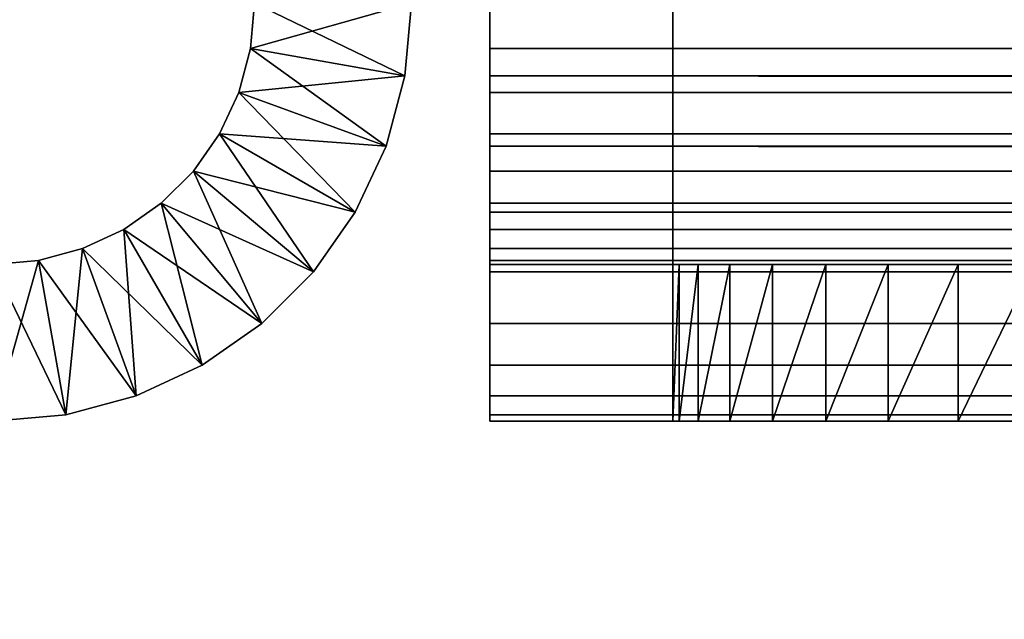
# Model space of a CAD drawing. Extents: x 3 to 600, y 3 to 274.
# Tile 47 of 256: x 36.99 to 40.75, y 231.95 to 234.25. Entities that reach past the tile are written whole.
import ezdxf

# ---------------------------------------------------------------- set-up
doc = ezdxf.new("R2010")
doc.units = 0

msp = doc.modelspace()

# ---------------------------------------------------------------- linework, layer by layer
for points in [[(34.924328, 212.834976, 20.949999), (70.549339, 212.834976, 20.949999), (70.549339, 245.084976, 20.949999)], [(34.924328, 212.834976, 20.949999), (70.549339, 245.084976, 20.949999), (34.924328, 245.084976, 20.949999)], [(70.549339, 245.084976, 19.949999), (70.549339, 212.834976, 19.949999), (34.924328, 212.834976, 19.949999)], [(70.549339, 245.084976, 19.949999), (34.924328, 212.834976, 19.949999), (34.924328, 245.084976, 19.949999)], [(34.924328, 212.834976, 272.950012), (70.549339, 212.834976, 272.950012), (70.549339, 245.084976, 272.950012)], [(34.924328, 212.834976, 272.950012), (70.549339, 245.084976, 272.950012), (34.924328, 245.084976, 272.950012)], [(70.549339, 245.084976, 271.950012), (70.549339, 212.834976, 271.950012), (34.924328, 212.834976, 271.950012)], [(70.549339, 245.084976, 271.950012), (34.924328, 212.834976, 271.950012), (34.924328, 245.084976, 271.950012)], [(37.869812, 234.136337, 255.550003), (38.460701, 234.03215, 255.550003), (37.88501, 234.309982, 255.550003)], [(37.88501, 234.309982, 36.950001), (38.484989, 234.309982, 36.950001), (37.869812, 234.136337, 36.950001)], [(37.869812, 234.136337, 36.950001), (38.484989, 234.309982, 36.950001), (38.460701, 234.03215, 36.950001)], [(37.88501, 234.309982, 255.550003), (37.88501, 234.309982, 238.924988), (37.869812, 234.136337, 255.550003)], [(37.869812, 234.136337, 255.550003), (37.88501, 234.309982, 238.924988), (37.88501, 234.309982, 229.324997)], [(37.88501, 234.309982, 112.074997), (37.88501, 234.309982, 36.950001), (37.869812, 234.136337, 36.950001)], [(37.88501, 234.309982, 112.074997), (37.869812, 234.136337, 36.950001), (37.88501, 234.309982, 170.699997)], [(37.88501, 234.309982, 229.324997), (37.88501, 234.309982, 170.699997), (37.869812, 234.136337, 255.550003)], [(37.869812, 234.136337, 255.550003), (37.88501, 234.309982, 170.699997), (37.869812, 234.136337, 36.950001)], [(37.88501, 234.309982, 255.550003), (38.460701, 234.03215, 255.550003), (38.484989, 234.309982, 255.550003)], [(38.484989, 234.309982, 36.950001), (38.484989, 234.309982, 112.074997), (38.460701, 234.03215, 36.950001)], [(38.460701, 234.03215, 36.950001), (38.484989, 234.309982, 112.074997), (38.484989, 234.309982, 170.699997)], [(38.484989, 234.309982, 170.699997), (38.484989, 234.309982, 229.324997), (38.460701, 234.03215, 255.550003)], [(38.460701, 234.03215, 255.550003), (38.484989, 234.309982, 229.324997), (38.484989, 234.309982, 238.924988)], [(38.460701, 234.03215, 255.550003), (38.484989, 234.309982, 238.924988), (38.484989, 234.309982, 255.550003)], [(38.484989, 234.309982, 170.699997), (38.460701, 234.03215, 255.550003), (38.460701, 234.03215, 36.950001)], [(38.785011, 234.309982, 257.549988), (38.785011, 234.309982, 256.950012), (38.785011, 234.136337, 257.565186)], [(38.785011, 234.136337, 257.565186), (38.785011, 234.309982, 256.950012), (38.785011, 234.03215, 256.974304)], [(38.785011, 234.309982, 256.950012), (291.485016, 234.309982, 256.950012), (291.485016, 234.03215, 256.974304)], [(38.785011, 234.309982, 256.950012), (291.485016, 234.03215, 256.974304), (38.785011, 234.03215, 256.974304)], [(38.785011, 234.136337, 257.565186), (291.485016, 234.136337, 257.565186), (38.785011, 234.309982, 257.549988)], [(38.785011, 234.309982, 257.549988), (291.485016, 234.136337, 257.565186), (291.485016, 234.309982, 257.549988)], [(38.785011, 234.136337, 271.334808), (38.785011, 234.03215, 271.92569), (38.785011, 234.309982, 271.350006)], [(38.785011, 234.309982, 271.350006), (38.785011, 234.03215, 271.92569), (38.785011, 234.309982, 271.949982)], [(38.785011, 234.03215, 271.92569), (553.484985, 234.03215, 271.92569), (553.484985, 234.309982, 271.949982)], [(38.785011, 234.03215, 271.92569), (553.484985, 234.309982, 271.949982), (38.785011, 234.309982, 271.949982)], [(38.785011, 234.309982, 271.350006), (553.484985, 234.309982, 271.350006), (38.785011, 234.136337, 271.334808)], [(38.785011, 234.136337, 271.334808), (553.484985, 234.309982, 271.350006), (553.484985, 234.136337, 271.334808)], [(39.485008, 234.136337, 35.334805), (39.485008, 234.03215, 35.925694), (39.485008, 234.309982, 35.349995)], [(39.485008, 234.309982, 35.349995), (39.485008, 234.03215, 35.925694), (39.485008, 234.309982, 35.949997)], [(563.484985, 234.309982, 35.949997), (39.485008, 234.309982, 35.949997), (39.485008, 234.03215, 35.925694)], [(563.484985, 234.309982, 35.949997), (39.485008, 234.03215, 35.925694), (563.484985, 234.03215, 35.925694)], [(563.484985, 234.136337, 35.334805), (39.485008, 234.136337, 35.334805), (563.484985, 234.309982, 35.349995)], [(563.484985, 234.309982, 35.349995), (39.485008, 234.136337, 35.334805), (39.485008, 234.309982, 35.349995)], [(37.824692, 233.967957, 255.550003), (38.388519, 233.762756, 255.550003), (37.869812, 234.136337, 255.550003)], [(37.869812, 234.136337, 36.950001), (38.460701, 234.03215, 36.950001), (37.824692, 233.967957, 36.950001)], [(37.869812, 234.136337, 255.550003), (37.869812, 234.136337, 36.950001), (37.824692, 233.967957, 255.550003)], [(37.824692, 233.967957, 255.550003), (37.869812, 234.136337, 36.950001), (37.824692, 233.967957, 36.950001)], [(37.869812, 234.136337, 255.550003), (38.388519, 233.762756, 255.550003), (38.460701, 234.03215, 255.550003)], [(38.785011, 234.136337, 257.565186), (38.785011, 234.03215, 256.974304), (38.785011, 233.967957, 257.610321)], [(38.785011, 233.967957, 257.610321), (291.485016, 233.967957, 257.610321), (38.785011, 234.136337, 257.565186)], [(38.785011, 234.136337, 257.565186), (291.485016, 233.967957, 257.610321), (291.485016, 234.136337, 257.565186)], [(38.785011, 233.967957, 271.289703), (38.785011, 233.762756, 271.853516), (38.785011, 234.136337, 271.334808)], [(38.785011, 234.136337, 271.334808), (38.785011, 233.762756, 271.853516), (38.785011, 234.03215, 271.92569)], [(38.785011, 234.136337, 271.334808), (553.484985, 234.136337, 271.334808), (38.785011, 233.967957, 271.289703)], [(38.785011, 233.967957, 271.289703), (553.484985, 234.136337, 271.334808), (553.484985, 233.967957, 271.289703)], [(39.485008, 233.967957, 35.289688), (39.485008, 233.762756, 35.853504), (39.485008, 234.136337, 35.334805)], [(39.485008, 234.136337, 35.334805), (39.485008, 233.762756, 35.853504), (39.485008, 234.03215, 35.925694)], [(563.484985, 233.967957, 35.289688), (39.485008, 233.967957, 35.289688), (563.484985, 234.136337, 35.334805)], [(563.484985, 234.136337, 35.334805), (39.485008, 233.967957, 35.289688), (39.485008, 234.136337, 35.334805)], [(37.824692, 233.967957, 36.950001), (38.460701, 234.03215, 36.950001), (38.388519, 233.762756, 36.950001)], [(38.460701, 234.03215, 36.950001), (38.460701, 234.03215, 255.550003), (38.388519, 233.762756, 255.550003)], [(38.460701, 234.03215, 36.950001), (38.388519, 233.762756, 255.550003), (38.388519, 233.762756, 36.950001)], [(38.785011, 233.967957, 257.610321), (38.785011, 234.03215, 256.974304), (38.785011, 233.762756, 257.046478)], [(38.785011, 234.03215, 256.974304), (291.485016, 234.03215, 256.974304), (291.485016, 233.762756, 257.046478)], [(38.785011, 234.03215, 256.974304), (291.485016, 233.762756, 257.046478), (38.785011, 233.762756, 257.046478)], [(38.785011, 233.762756, 271.853516), (553.484985, 233.762756, 271.853516), (553.484985, 234.03215, 271.92569)], [(38.785011, 233.762756, 271.853516), (553.484985, 234.03215, 271.92569), (38.785011, 234.03215, 271.92569)], [(563.484985, 234.03215, 35.925694), (39.485008, 234.03215, 35.925694), (39.485008, 233.762756, 35.853504)], [(563.484985, 234.03215, 35.925694), (39.485008, 233.762756, 35.853504), (563.484985, 233.762756, 35.853504)], [(37.751019, 233.809982, 255.550003), (38.270653, 233.509979, 255.550003), (37.824692, 233.967957, 255.550003)], [(37.824692, 233.967957, 36.950001), (38.388519, 233.762756, 36.950001), (37.751019, 233.809982, 36.950001)], [(37.824692, 233.967957, 255.550003), (37.824692, 233.967957, 36.950001), (37.751019, 233.809982, 255.550003)], [(37.751019, 233.809982, 255.550003), (37.824692, 233.967957, 36.950001), (37.751019, 233.809982, 36.950001)], [(37.824692, 233.967957, 255.550003), (38.270653, 233.509979, 255.550003), (38.388519, 233.762756, 255.550003)], [(38.785011, 233.967957, 257.610321), (38.785011, 233.762756, 257.046478), (38.785011, 233.809982, 257.68396)], [(38.785011, 233.809982, 257.68396), (291.485016, 233.809982, 257.68396), (38.785011, 233.967957, 257.610321)], [(38.785011, 233.967957, 257.610321), (291.485016, 233.809982, 257.68396), (291.485016, 233.967957, 257.610321)], [(38.785011, 233.809982, 271.216034), (38.785011, 233.509979, 271.735626), (38.785011, 233.967957, 271.289703)], [(38.785011, 233.967957, 271.289703), (38.785011, 233.509979, 271.735626), (38.785011, 233.762756, 271.853516)], [(38.785011, 233.967957, 271.289703), (553.484985, 233.967957, 271.289703), (38.785011, 233.809982, 271.216034)], [(38.785011, 233.809982, 271.216034), (553.484985, 233.967957, 271.289703), (553.484985, 233.809982, 271.216034)], [(39.485008, 233.809982, 35.216026), (39.485008, 233.509979, 35.735638), (39.485008, 233.967957, 35.289688)], [(39.485008, 233.967957, 35.289688), (39.485008, 233.509979, 35.735638), (39.485008, 233.762756, 35.853504)], [(563.484985, 233.809982, 35.216026), (39.485008, 233.809982, 35.216026), (563.484985, 233.967957, 35.289688)], [(563.484985, 233.967957, 35.289688), (39.485008, 233.809982, 35.216026), (39.485008, 233.967957, 35.289688)], [(37.651031, 233.667191, 255.550003), (38.110672, 233.281525, 255.550003), (37.751019, 233.809982, 255.550003)], [(37.751019, 233.809982, 36.950001), (38.270653, 233.509979, 36.950001), (37.651031, 233.667191, 36.950001)], [(37.751019, 233.809982, 255.550003), (37.751019, 233.809982, 36.950001), (37.651031, 233.667191, 255.550003)], [(37.651031, 233.667191, 255.550003), (37.751019, 233.809982, 36.950001), (37.651031, 233.667191, 36.950001)], [(37.751019, 233.809982, 255.550003), (38.110672, 233.281525, 255.550003), (38.270653, 233.509979, 255.550003)], [(37.751019, 233.809982, 36.950001), (38.388519, 233.762756, 36.950001), (38.270653, 233.509979, 36.950001)], [(38.785011, 233.809982, 257.68396), (38.785011, 233.762756, 257.046478), (38.785011, 233.509979, 257.164368)], [(38.785011, 233.809982, 257.68396), (38.785011, 233.509979, 257.164368), (38.785011, 233.667191, 257.783966)], [(38.785011, 233.667191, 257.783966), (291.485016, 233.667191, 257.783966), (38.785011, 233.809982, 257.68396)], [(38.785011, 233.809982, 257.68396), (291.485016, 233.667191, 257.783966), (291.485016, 233.809982, 257.68396)], [(38.785011, 233.667191, 271.116028), (38.785011, 233.281525, 271.575684), (38.785011, 233.809982, 271.216034)], [(38.785011, 233.809982, 271.216034), (38.785011, 233.281525, 271.575684), (38.785011, 233.509979, 271.735626)], [(38.785011, 233.809982, 271.216034), (553.484985, 233.809982, 271.216034), (38.785011, 233.667191, 271.116028)], [(38.785011, 233.667191, 271.116028), (553.484985, 233.809982, 271.216034), (553.484985, 233.667191, 271.116028)], [(39.485008, 233.667191, 35.116039), (39.485008, 233.281525, 35.575665), (39.485008, 233.809982, 35.216026)], [(39.485008, 233.809982, 35.216026), (39.485008, 233.281525, 35.575665), (39.485008, 233.509979, 35.735638)], [(563.484985, 233.667191, 35.116039), (39.485008, 233.667191, 35.116039), (563.484985, 233.809982, 35.216026)], [(563.484985, 233.809982, 35.216026), (39.485008, 233.667191, 35.116039), (39.485008, 233.809982, 35.216026)], [(38.388519, 233.762756, 36.950001), (38.388519, 233.762756, 255.550003), (38.270653, 233.509979, 255.550003)], [(38.388519, 233.762756, 36.950001), (38.270653, 233.509979, 255.550003), (38.270653, 233.509979, 36.950001)], [(38.785011, 233.762756, 257.046478), (291.485016, 233.762756, 257.046478), (291.485016, 233.509979, 257.164368)], [(38.785011, 233.762756, 257.046478), (291.485016, 233.509979, 257.164368), (38.785011, 233.509979, 257.164368)], [(38.785011, 233.509979, 271.735626), (553.484985, 233.509979, 271.735626), (553.484985, 233.762756, 271.853516)], [(38.785011, 233.509979, 271.735626), (553.484985, 233.762756, 271.853516), (38.785011, 233.762756, 271.853516)], [(563.484985, 233.762756, 35.853504), (39.485008, 233.762756, 35.853504), (39.485008, 233.509979, 35.735638)], [(563.484985, 233.762756, 35.853504), (39.485008, 233.509979, 35.735638), (563.484985, 233.509979, 35.735638)], [(37.527802, 233.543945, 255.550003), (37.913471, 233.084305, 255.550003), (37.651031, 233.667191, 255.550003)], [(37.651031, 233.667191, 36.950001), (38.110672, 233.281525, 36.950001), (37.527802, 233.543945, 36.950001)], [(37.651031, 233.667191, 255.550003), (37.651031, 233.667191, 36.950001), (37.527802, 233.543945, 255.550003)], [(37.527802, 233.543945, 255.550003), (37.651031, 233.667191, 36.950001), (37.527802, 233.543945, 36.950001)], [(37.651031, 233.667191, 255.550003), (37.913471, 233.084305, 255.550003), (38.110672, 233.281525, 255.550003)], [(37.651031, 233.667191, 36.950001), (38.270653, 233.509979, 36.950001), (38.110672, 233.281525, 36.950001)], [(38.785011, 233.667191, 257.783966), (38.785011, 233.509979, 257.164368), (38.785011, 233.281525, 257.324341)], [(38.785011, 233.667191, 257.783966), (38.785011, 233.281525, 257.324341), (38.785011, 233.543945, 257.907227)], [(38.785011, 233.543945, 257.907227), (291.485016, 233.543945, 257.907227), (38.785011, 233.667191, 257.783966)], [(38.785011, 233.667191, 257.783966), (291.485016, 233.543945, 257.907227), (291.485016, 233.667191, 257.783966)], [(38.785011, 233.543945, 270.992798), (38.785011, 233.084305, 271.378448), (38.785011, 233.667191, 271.116028)], [(38.785011, 233.667191, 271.116028), (38.785011, 233.084305, 271.378448), (38.785011, 233.281525, 271.575684)], [(38.785011, 233.667191, 271.116028), (553.484985, 233.667191, 271.116028), (38.785011, 233.543945, 270.992798)], [(38.785011, 233.543945, 270.992798), (553.484985, 233.667191, 271.116028), (553.484985, 233.543945, 270.992798)], [(39.485008, 233.543945, 34.992783), (39.485008, 233.084305, 35.378456), (39.485008, 233.667191, 35.116039)], [(39.485008, 233.667191, 35.116039), (39.485008, 233.084305, 35.378456), (39.485008, 233.281525, 35.575665)], [(563.484985, 233.543945, 34.992783), (39.485008, 233.543945, 34.992783), (563.484985, 233.667191, 35.116039)], [(563.484985, 233.667191, 35.116039), (39.485008, 233.543945, 34.992783), (39.485008, 233.667191, 35.116039)], [(37.385017, 233.443954, 255.550003), (37.685005, 232.924347, 255.550003), (37.527802, 233.543945, 255.550003)], [(37.527802, 233.543945, 36.950001), (37.913471, 233.084305, 36.950001), (37.385017, 233.443954, 36.950001)], [(37.527802, 233.543945, 255.550003), (37.527802, 233.543945, 36.950001), (37.385017, 233.443954, 255.550003)], [(37.385017, 233.443954, 255.550003), (37.527802, 233.543945, 36.950001), (37.385017, 233.443954, 36.950001)], [(37.527802, 233.543945, 255.550003), (37.685005, 232.924347, 255.550003), (37.913471, 233.084305, 255.550003)], [(37.527802, 233.543945, 36.950001), (38.110672, 233.281525, 36.950001), (37.913471, 233.084305, 36.950001)], [(38.785011, 233.543945, 257.907227), (38.785011, 233.281525, 257.324341), (38.785011, 233.084305, 257.521545)], [(38.785011, 233.543945, 257.907227), (38.785011, 233.084305, 257.521545), (38.785011, 233.443954, 258.049988)], [(38.785011, 233.443954, 258.049988), (291.485016, 233.443954, 258.049988), (38.785011, 233.543945, 257.907227)], [(38.785011, 233.543945, 257.907227), (291.485016, 233.443954, 258.049988), (291.485016, 233.543945, 257.907227)], [(38.785011, 233.443954, 270.850006), (38.785011, 232.924347, 271.149994), (38.785011, 233.543945, 270.992798)], [(38.785011, 233.543945, 270.992798), (38.785011, 232.924347, 271.149994), (38.785011, 233.084305, 271.378448)], [(38.785011, 233.543945, 270.992798), (553.484985, 233.543945, 270.992798), (38.785011, 233.443954, 270.850006)], [(38.785011, 233.443954, 270.850006), (553.484985, 233.543945, 270.992798), (553.484985, 233.443954, 270.850006)], [(39.485008, 233.443954, 34.850002), (39.485008, 232.924347, 35.149998), (39.485008, 233.543945, 34.992783)], [(39.485008, 233.543945, 34.992783), (39.485008, 232.924347, 35.149998), (39.485008, 233.084305, 35.378456)], [(563.484985, 233.443954, 34.850002), (39.485008, 233.443954, 34.850002), (563.484985, 233.543945, 34.992783)], [(563.484985, 233.543945, 34.992783), (39.485008, 233.443954, 34.850002), (39.485008, 233.543945, 34.992783)], [(38.270653, 233.509979, 36.950001), (38.270653, 233.509979, 255.550003), (38.110672, 233.281525, 255.550003)], [(38.270653, 233.509979, 36.950001), (38.110672, 233.281525, 255.550003), (38.110672, 233.281525, 36.950001)], [(38.785011, 233.509979, 257.164368), (291.485016, 233.509979, 257.164368), (291.485016, 233.281525, 257.324341)], [(38.785011, 233.509979, 257.164368), (291.485016, 233.281525, 257.324341), (38.785011, 233.281525, 257.324341)], [(38.785011, 233.281525, 271.575684), (553.484985, 233.281525, 271.575684), (553.484985, 233.509979, 271.735626)], [(38.785011, 233.281525, 271.575684), (553.484985, 233.509979, 271.735626), (38.785011, 233.509979, 271.735626)], [(563.484985, 233.509979, 35.735638), (39.485008, 233.509979, 35.735638), (39.485008, 233.281525, 35.575665)], [(563.484985, 233.509979, 35.735638), (39.485008, 233.281525, 35.575665), (563.484985, 233.281525, 35.575665)], [(37.227036, 233.370285, 255.550003), (37.432224, 232.806473, 255.550003), (37.385017, 233.443954, 255.550003)], [(37.385017, 233.443954, 36.950001), (37.685005, 232.924347, 36.950001), (37.227036, 233.370285, 36.950001)], [(37.385017, 233.443954, 255.550003), (37.385017, 233.443954, 36.950001), (37.227036, 233.370285, 255.550003)], [(37.227036, 233.370285, 255.550003), (37.385017, 233.443954, 36.950001), (37.227036, 233.370285, 36.950001)], [(37.385017, 233.443954, 255.550003), (37.432224, 232.806473, 255.550003), (37.685005, 232.924347, 255.550003)], [(37.385017, 233.443954, 36.950001), (37.913471, 233.084305, 36.950001), (37.685005, 232.924347, 36.950001)], [(38.785011, 233.443954, 258.049988), (38.785011, 233.084305, 257.521545), (38.785011, 232.924347, 257.75)], [(38.785011, 233.443954, 258.049988), (38.785011, 232.924347, 257.75), (38.785011, 233.370285, 258.207977)], [(38.785011, 233.370285, 258.207977), (291.485016, 233.370285, 258.207977), (38.785011, 233.443954, 258.049988)], [(38.785011, 233.443954, 258.049988), (291.485016, 233.370285, 258.207977), (291.485016, 233.443954, 258.049988)], [(38.785011, 233.370285, 270.692017), (38.785011, 232.806473, 270.897217), (38.785011, 233.443954, 270.850006)], [(38.785011, 233.443954, 270.850006), (38.785011, 232.806473, 270.897217), (38.785011, 232.924347, 271.149994)], [(38.785011, 233.443954, 270.850006), (553.484985, 233.443954, 270.850006), (38.785011, 233.370285, 270.692017)], [(38.785011, 233.370285, 270.692017), (553.484985, 233.443954, 270.850006), (553.484985, 233.370285, 270.692017)], [(39.485008, 233.370285, 34.69202), (39.485008, 232.806473, 34.897232), (39.485008, 233.443954, 34.850002)], [(39.485008, 233.443954, 34.850002), (39.485008, 232.806473, 34.897232), (39.485008, 232.924347, 35.149998)], [(563.484985, 233.370285, 34.69202), (39.485008, 233.370285, 34.69202), (563.484985, 233.443954, 34.850002)], [(563.484985, 233.443954, 34.850002), (39.485008, 233.370285, 34.69202), (39.485008, 233.443954, 34.850002)], [(37.058651, 233.32518, 255.550003), (37.162842, 232.734283, 255.550003), (37.227036, 233.370285, 255.550003)], [(37.227036, 233.370285, 36.950001), (37.432224, 232.806473, 36.950001), (37.058651, 233.32518, 36.950001)], [(37.227036, 233.370285, 255.550003), (37.227036, 233.370285, 36.950001), (37.058651, 233.32518, 255.550003)], [(37.058651, 233.32518, 255.550003), (37.227036, 233.370285, 36.950001), (37.058651, 233.32518, 36.950001)], [(37.227036, 233.370285, 255.550003), (37.162842, 232.734283, 255.550003), (37.432224, 232.806473, 255.550003)], [(37.227036, 233.370285, 36.950001), (37.685005, 232.924347, 36.950001), (37.432224, 232.806473, 36.950001)], [(38.785011, 233.370285, 258.207977), (38.785011, 232.924347, 257.75), (38.785011, 232.806473, 258.002777)], [(38.785011, 233.370285, 258.207977), (38.785011, 232.806473, 258.002777), (38.785011, 233.32518, 258.376343)], [(38.785011, 233.32518, 258.376343), (291.485016, 233.32518, 258.376343), (38.785011, 233.370285, 258.207977)], [(38.785011, 233.370285, 258.207977), (291.485016, 233.32518, 258.376343), (291.485016, 233.370285, 258.207977)], [(38.785011, 233.32518, 270.523651), (38.785011, 232.734283, 270.627838), (38.785011, 233.370285, 270.692017)], [(38.785011, 233.370285, 270.692017), (38.785011, 232.734283, 270.627838), (38.785011, 232.806473, 270.897217)], [(38.785011, 233.370285, 270.692017), (553.484985, 233.370285, 270.692017), (38.785011, 233.32518, 270.523651)], [(38.785011, 233.32518, 270.523651), (553.484985, 233.370285, 270.692017), (553.484985, 233.32518, 270.523651)], [(39.485008, 233.32518, 34.523643), (39.485008, 232.734283, 34.627834), (39.485008, 233.370285, 34.69202)], [(39.485008, 233.370285, 34.69202), (39.485008, 232.734283, 34.627834), (39.485008, 232.806473, 34.897232)], [(563.484985, 233.32518, 34.523643), (39.485008, 233.32518, 34.523643), (563.484985, 233.370285, 34.69202)], [(563.484985, 233.370285, 34.69202), (39.485008, 233.32518, 34.523643), (39.485008, 233.370285, 34.69202)], [(36.884995, 233.309982, 255.550003), (36.884995, 232.709976, 255.550003), (37.058651, 233.32518, 255.550003)], [(37.058651, 233.32518, 255.550003), (36.884995, 232.709976, 255.550003), (37.162842, 232.734283, 255.550003)], [(37.058651, 233.32518, 36.950001), (37.162842, 232.734283, 36.950001), (36.884995, 233.309982, 36.950001)], [(37.058651, 233.32518, 255.550003), (37.058651, 233.32518, 36.950001), (36.884995, 233.309982, 255.550003)], [(36.884995, 233.309982, 255.550003), (37.058651, 233.32518, 36.950001), (36.884995, 233.309982, 36.950001)], [(36.884995, 233.309982, 36.950001), (37.162842, 232.734283, 36.950001), (36.884995, 232.709976, 36.950001)], [(37.058651, 233.32518, 36.950001), (37.432224, 232.806473, 36.950001), (37.162842, 232.734283, 36.950001)], [(38.785011, 233.32518, 258.376343), (38.785011, 232.806473, 258.002777), (38.785011, 232.734283, 258.272156)], [(38.785011, 233.32518, 258.376343), (38.785011, 232.734283, 258.272156), (38.785011, 233.309982, 258.549988)], [(38.785011, 233.309982, 258.549988), (291.485016, 233.309982, 258.549988), (38.785011, 233.32518, 258.376343)], [(38.785011, 233.32518, 258.376343), (291.485016, 233.309982, 258.549988), (291.485016, 233.32518, 258.376343)], [(38.785011, 233.309982, 270.350006), (38.785011, 232.709976, 270.350006), (38.785011, 233.32518, 270.523651)], [(38.785011, 233.32518, 270.523651), (38.785011, 232.709976, 270.350006), (38.785011, 232.734283, 270.627838)], [(38.785011, 233.32518, 270.523651), (553.484985, 233.32518, 270.523651), (38.785011, 233.309982, 270.350006)], [(38.785011, 233.309982, 270.350006), (553.484985, 233.32518, 270.523651), (553.484985, 233.309982, 270.350006)], [(38.785011, 233.309982, 258.549988), (38.785011, 232.709976, 258.549988), (38.785011, 233.309982, 270.350006)], [(38.785011, 233.309982, 270.350006), (38.785011, 232.709976, 258.549988), (38.785011, 232.709976, 270.350006)], [(553.484985, 233.309982, 270.350006), (310.485016, 233.309982, 259.799988), (38.785011, 233.309982, 270.350006)], [(38.785011, 233.309982, 270.350006), (310.485016, 233.309982, 259.799988), (292.485016, 233.309982, 259.799988)], [(291.842224, 233.309982, 259.56604), (291.718964, 233.309982, 259.44278), (38.785011, 233.309982, 258.549988)], [(38.785011, 233.309982, 258.549988), (291.718964, 233.309982, 259.44278), (291.618988, 233.309982, 259.299988)], [(38.785011, 233.309982, 258.549988), (291.618988, 233.309982, 259.299988), (291.545319, 233.309982, 259.142029)], [(291.545319, 233.309982, 259.142029), (291.500183, 233.309982, 258.973633), (38.785011, 233.309982, 258.549988)], [(38.785011, 233.309982, 258.549988), (291.500183, 233.309982, 258.973633), (291.485016, 233.309982, 258.799988)], [(38.785011, 233.309982, 258.549988), (291.485016, 233.309982, 258.799988), (291.485016, 233.309982, 258.549988)], [(292.485016, 233.309982, 259.799988), (292.31134, 233.309982, 259.78479), (38.785011, 233.309982, 270.350006)], [(38.785011, 233.309982, 270.350006), (292.31134, 233.309982, 259.78479), (292.142975, 233.309982, 259.739685)], [(38.785011, 233.309982, 270.350006), (292.142975, 233.309982, 259.739685), (38.785011, 233.309982, 258.549988)], [(38.785011, 233.309982, 258.549988), (292.142975, 233.309982, 259.739685), (291.985016, 233.309982, 259.666016)], [(38.785011, 233.309982, 258.549988), (291.985016, 233.309982, 259.666016), (291.842224, 233.309982, 259.56604)], [(38.785011, 233.309982, 258.549988), (38.785011, 232.734283, 258.272156), (38.785011, 232.709976, 258.549988)], [(39.485008, 233.309982, 34.349998), (39.485008, 232.709976, 34.349998), (39.485008, 233.32518, 34.523643)], [(39.485008, 233.32518, 34.523643), (39.485008, 232.709976, 34.349998), (39.485008, 232.734283, 34.627834)], [(563.484985, 233.309982, 34.349998), (39.485008, 233.309982, 34.349998), (563.484985, 233.32518, 34.523643)], [(563.484985, 233.32518, 34.523643), (39.485008, 233.309982, 34.349998), (39.485008, 233.32518, 34.523643)], [(39.485008, 232.709976, 24.65), (39.485008, 232.709976, 34.349998), (39.485008, 233.309982, 24.65)], [(39.485008, 233.309982, 24.65), (39.485008, 232.709976, 34.349998), (39.485008, 233.309982, 34.349998)], [(563.484985, 233.309982, 34.349998), (49.484997, 233.309982, 22.649996), (39.485008, 233.309982, 34.349998)], [(39.485008, 233.309982, 34.349998), (49.484997, 233.309982, 22.649996), (39.485008, 233.309982, 24.65)], [(39.485008, 233.309982, 24.65), (49.484997, 233.309982, 22.649996), (41.485012, 233.309982, 22.649996)], [(39.485008, 233.309982, 24.65), (41.485012, 233.309982, 22.649996), (39.509624, 233.309982, 24.337128)], [(39.485008, 232.709976, 24.65), (39.485008, 233.309982, 24.65), (39.509624, 233.309982, 24.337128)], [(39.485008, 232.709976, 24.65), (39.509624, 233.309982, 24.337128), (39.509624, 232.709976, 24.337128)], [(39.509624, 233.309982, 24.337128), (41.485012, 233.309982, 22.649996), (39.582878, 233.309982, 24.031967)], [(39.509624, 232.709976, 24.337128), (39.509624, 233.309982, 24.337128), (39.582878, 233.309982, 24.031967)], [(39.509624, 232.709976, 24.337128), (39.582878, 233.309982, 24.031967), (39.582878, 232.709976, 24.031967)], [(40.86697, 233.309982, 22.747881), (40.577023, 233.309982, 22.867985), (39.582878, 233.309982, 24.031967)], [(39.582878, 233.309982, 24.031967), (41.485012, 233.309982, 22.649996), (41.172146, 233.309982, 22.67462)], [(39.582878, 233.309982, 24.031967), (41.172146, 233.309982, 22.67462), (40.86697, 233.309982, 22.747881)], [(40.577023, 233.309982, 22.867985), (39.70298, 233.309982, 23.74202), (39.582878, 233.309982, 24.031967)], [(39.582878, 232.709976, 24.031967), (39.582878, 233.309982, 24.031967), (39.70298, 233.309982, 23.74202)], [(39.582878, 232.709976, 24.031967), (39.70298, 233.309982, 23.74202), (39.70298, 232.709976, 23.74202)], [(40.577023, 233.309982, 22.867985), (39.866955, 233.309982, 23.474424), (39.70298, 233.309982, 23.74202)], [(39.70298, 232.709976, 23.74202), (39.70298, 233.309982, 23.74202), (39.866955, 233.309982, 23.474424)], [(39.70298, 232.709976, 23.74202), (39.866955, 233.309982, 23.474424), (39.866955, 232.709976, 23.474424)], [(40.070801, 233.309982, 23.235783), (39.866955, 233.309982, 23.474424), (40.577023, 233.309982, 22.867985)], [(39.866955, 232.709976, 23.474424), (39.866955, 233.309982, 23.474424), (40.070801, 233.309982, 23.235783)], [(39.866955, 232.709976, 23.474424), (40.070801, 233.309982, 23.235783), (40.070801, 232.709976, 23.235783)], [(40.577023, 233.309982, 22.867985), (40.309429, 233.309982, 23.031965), (40.070801, 233.309982, 23.235783)], [(40.070801, 232.709976, 23.235783), (40.070801, 233.309982, 23.235783), (40.309429, 233.309982, 23.031965)], [(40.070801, 232.709976, 23.235783), (40.309429, 233.309982, 23.031965), (40.309429, 232.709976, 23.031965)], [(40.309429, 232.709976, 23.031965), (40.309429, 233.309982, 23.031965), (40.577023, 233.309982, 22.867985)], [(40.309429, 232.709976, 23.031965), (40.577023, 233.309982, 22.867985), (40.577023, 232.709976, 22.867985)], [(40.577023, 232.709976, 22.867985), (40.577023, 233.309982, 22.867985), (40.86697, 233.309982, 22.747881)], [(40.577023, 232.709976, 22.867985), (40.86697, 233.309982, 22.747881), (40.86697, 232.709976, 22.747881)], [(38.110672, 233.281525, 36.950001), (38.110672, 233.281525, 255.550003), (37.913471, 233.084305, 255.550003)], [(38.110672, 233.281525, 36.950001), (37.913471, 233.084305, 255.550003), (37.913471, 233.084305, 36.950001)], [(38.785011, 233.281525, 257.324341), (291.485016, 233.281525, 257.324341), (291.485016, 233.084305, 257.521545)], [(38.785011, 233.281525, 257.324341), (291.485016, 233.084305, 257.521545), (38.785011, 233.084305, 257.521545)], [(38.785011, 233.084305, 271.378448), (553.484985, 233.084305, 271.378448), (553.484985, 233.281525, 271.575684)], [(38.785011, 233.084305, 271.378448), (553.484985, 233.281525, 271.575684), (38.785011, 233.281525, 271.575684)], [(563.484985, 233.281525, 35.575665), (39.485008, 233.281525, 35.575665), (39.485008, 233.084305, 35.378456)], [(563.484985, 233.281525, 35.575665), (39.485008, 233.084305, 35.378456), (563.484985, 233.084305, 35.378456)], [(37.913471, 233.084305, 36.950001), (37.913471, 233.084305, 255.550003), (37.685005, 232.924347, 255.550003)], [(37.913471, 233.084305, 36.950001), (37.685005, 232.924347, 255.550003), (37.685005, 232.924347, 36.950001)], [(38.785011, 233.084305, 257.521545), (291.485016, 233.084305, 257.521545), (291.485016, 232.924347, 257.75)], [(38.785011, 233.084305, 257.521545), (291.485016, 232.924347, 257.75), (38.785011, 232.924347, 257.75)], [(38.785011, 232.924347, 271.149994), (553.484985, 232.924347, 271.149994), (553.484985, 233.084305, 271.378448)], [(38.785011, 232.924347, 271.149994), (553.484985, 233.084305, 271.378448), (38.785011, 233.084305, 271.378448)], [(563.484985, 233.084305, 35.378456), (39.485008, 233.084305, 35.378456), (39.485008, 232.924347, 35.149998)], [(563.484985, 233.084305, 35.378456), (39.485008, 232.924347, 35.149998), (563.484985, 232.924347, 35.149998)], [(37.685005, 232.924347, 36.950001), (37.685005, 232.924347, 255.550003), (37.432224, 232.806473, 255.550003)], [(37.685005, 232.924347, 36.950001), (37.432224, 232.806473, 255.550003), (37.432224, 232.806473, 36.950001)], [(38.785011, 232.924347, 257.75), (291.485016, 232.924347, 257.75), (291.485016, 232.806473, 258.002777)], [(38.785011, 232.924347, 257.75), (291.485016, 232.806473, 258.002777), (38.785011, 232.806473, 258.002777)], [(38.785011, 232.806473, 270.897217), (553.484985, 232.806473, 270.897217), (553.484985, 232.924347, 271.149994)], [(38.785011, 232.806473, 270.897217), (553.484985, 232.924347, 271.149994), (38.785011, 232.924347, 271.149994)], [(563.484985, 232.924347, 35.149998), (39.485008, 232.924347, 35.149998), (39.485008, 232.806473, 34.897232)], [(563.484985, 232.924347, 35.149998), (39.485008, 232.806473, 34.897232), (563.484985, 232.806473, 34.897232)], [(37.432224, 232.806473, 36.950001), (37.432224, 232.806473, 255.550003), (37.162842, 232.734283, 255.550003)], [(37.432224, 232.806473, 36.950001), (37.162842, 232.734283, 255.550003), (37.162842, 232.734283, 36.950001)], [(38.785011, 232.806473, 258.002777), (291.485016, 232.806473, 258.002777), (291.485016, 232.734283, 258.272156)], [(38.785011, 232.806473, 258.002777), (291.485016, 232.734283, 258.272156), (38.785011, 232.734283, 258.272156)], [(38.785011, 232.734283, 270.627838), (553.484985, 232.734283, 270.627838), (553.484985, 232.806473, 270.897217)], [(38.785011, 232.734283, 270.627838), (553.484985, 232.806473, 270.897217), (38.785011, 232.806473, 270.897217)], [(563.484985, 232.806473, 34.897232), (39.485008, 232.806473, 34.897232), (39.485008, 232.734283, 34.627834)], [(563.484985, 232.806473, 34.897232), (39.485008, 232.734283, 34.627834), (563.484985, 232.734283, 34.627834)], [(37.162842, 232.734283, 36.950001), (37.162842, 232.734283, 255.550003), (36.884995, 232.709976, 255.550003)], [(37.162842, 232.734283, 36.950001), (36.884995, 232.709976, 255.550003), (36.884995, 232.709976, 36.950001)], [(38.785011, 232.734283, 258.272156), (291.485016, 232.734283, 258.272156), (291.485016, 232.709976, 258.549988)], [(38.785011, 232.734283, 258.272156), (291.485016, 232.709976, 258.549988), (38.785011, 232.709976, 258.549988)], [(38.785011, 232.709976, 270.350006), (553.484985, 232.709976, 270.350006), (553.484985, 232.734283, 270.627838)], [(38.785011, 232.709976, 270.350006), (553.484985, 232.734283, 270.627838), (38.785011, 232.734283, 270.627838)], [(291.500183, 232.709976, 258.973633), (291.545319, 232.709976, 259.142029), (38.785011, 232.709976, 270.350006)], [(38.785011, 232.709976, 270.350006), (291.545319, 232.709976, 259.142029), (291.618988, 232.709976, 259.299988)], [(38.785011, 232.709976, 270.350006), (291.618988, 232.709976, 259.299988), (291.718964, 232.709976, 259.44278)], [(38.785011, 232.709976, 258.549988), (291.485016, 232.709976, 258.549988), (38.785011, 232.709976, 270.350006)], [(38.785011, 232.709976, 270.350006), (291.485016, 232.709976, 258.549988), (291.485016, 232.709976, 258.799988)], [(38.785011, 232.709976, 270.350006), (291.485016, 232.709976, 258.799988), (291.500183, 232.709976, 258.973633)], [(291.718964, 232.709976, 259.44278), (291.842224, 232.709976, 259.56604), (38.785011, 232.709976, 270.350006)], [(38.785011, 232.709976, 270.350006), (291.842224, 232.709976, 259.56604), (291.985016, 232.709976, 259.666016)], [(38.785011, 232.709976, 270.350006), (291.985016, 232.709976, 259.666016), (292.142975, 232.709976, 259.739685)], [(292.142975, 232.709976, 259.739685), (292.31134, 232.709976, 259.78479), (38.785011, 232.709976, 270.350006)], [(38.785011, 232.709976, 270.350006), (292.31134, 232.709976, 259.78479), (292.485016, 232.709976, 259.799988)], [(38.785011, 232.709976, 270.350006), (292.485016, 232.709976, 259.799988), (553.484985, 232.709976, 270.350006)], [(563.484985, 232.734283, 34.627834), (39.485008, 232.734283, 34.627834), (39.485008, 232.709976, 34.349998)], [(563.484985, 232.734283, 34.627834), (39.485008, 232.709976, 34.349998), (563.484985, 232.709976, 34.349998)], [(563.484985, 232.709976, 34.349998), (39.485008, 232.709976, 34.349998), (49.484997, 232.709976, 22.649996)], [(49.484997, 232.709976, 22.649996), (39.485008, 232.709976, 34.349998), (39.485008, 232.709976, 24.65)], [(49.484997, 232.709976, 22.649996), (39.485008, 232.709976, 24.65), (41.485012, 232.709976, 22.649996)], [(39.485008, 232.709976, 24.65), (39.509624, 232.709976, 24.337128), (41.485012, 232.709976, 22.649996)], [(41.485012, 232.709976, 22.649996), (39.509624, 232.709976, 24.337128), (39.582878, 232.709976, 24.031967)], [(41.485012, 232.709976, 22.649996), (39.582878, 232.709976, 24.031967), (39.70298, 232.709976, 23.74202)], [(39.866955, 232.709976, 23.474424), (40.070801, 232.709976, 23.235783), (39.70298, 232.709976, 23.74202)], [(39.70298, 232.709976, 23.74202), (40.070801, 232.709976, 23.235783), (40.309429, 232.709976, 23.031965)], [(39.70298, 232.709976, 23.74202), (40.309429, 232.709976, 23.031965), (40.577023, 232.709976, 22.867985)], [(40.577023, 232.709976, 22.867985), (40.86697, 232.709976, 22.747881), (39.70298, 232.709976, 23.74202)], [(39.70298, 232.709976, 23.74202), (40.86697, 232.709976, 22.747881), (41.172146, 232.709976, 22.67462)], [(39.70298, 232.709976, 23.74202), (41.172146, 232.709976, 22.67462), (41.485012, 232.709976, 22.649996)]]:
    msp.add_3dface(points)

doc.saveas('drawing.dxf')
